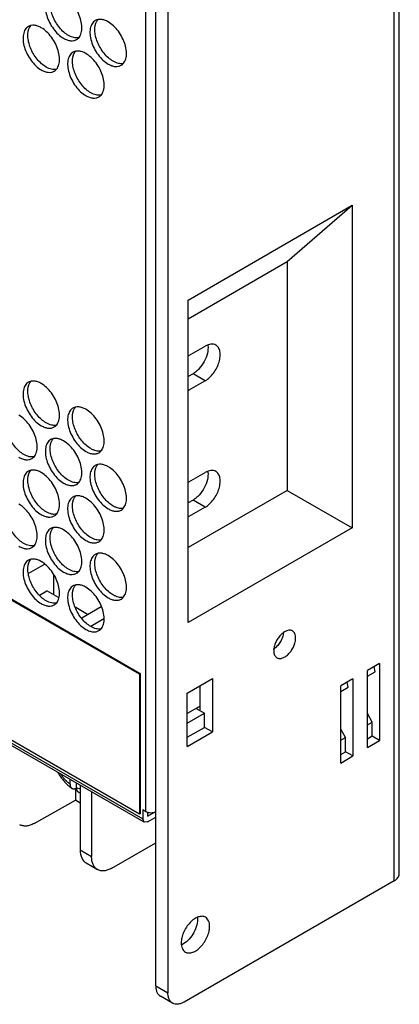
# Model space of a CAD drawing. Header units: millimetres. Extents: x 21 to 110, y 14 to 169.
# Tile 10 of 18: x 77 to 110, y 14 to 100. Entities that reach past the tile are written whole.
import ezdxf

# ---------------------------------------------------------------- set-up
doc = ezdxf.new("R2010")
doc.units = ezdxf.units.MM
doc.header["$LTSCALE"] = 11.875022
doc.layers.get('0').update_dxf_attribs({"linetype": 'CONTINUOUS'})

msp = doc.modelspace()

# ---------------------------------------------------------------- linework, layer by layer
at = {"color": 7}
for p, q in [((109.441, 24.807), (109.441, 128.911)), ((109.881, 25.419), (109.881, 129.523)), ((88.653, 15.662), (88.653, 117.725)), ((89.713, 117.112), (89.713, 15.05)), ((87.804, 30.849), (87.804, 112.907)), ((91.481, 75.449), (105.781, 83.705)), ((100.124, 78.806), (105.781, 83.705)), ((105.781, 83.705), (105.781, 55.579)), ((21.477, 80.818), (87.238, 42.851)), ((21.548, 80.859), (87.309, 42.892)), ((91.481, 73.816), (100.124, 78.806)), ((100.124, 78.806), (100.124, 58.845)), ((91.481, 47.323), (91.481, 75.449)), ((91.552, 70.612), (92.966, 71.429)), ((91.905, 69.02), (91.481, 68.775)), ((92.966, 68.408), (91.905, 69.02)), ((21.406, 68.366), (87.521, 30.196)), ((87.238, 30.604), (21.477, 68.57)), ((92.966, 68.408), (91.552, 67.591)), ((91.481, 67.632), (91.552, 67.591)), ((87.645, 29.921), (26.48, 65.234)), ((91.552, 59.59), (92.966, 60.406)), ((100.124, 58.845), (91.481, 53.855)), ((100.124, 58.845), (105.781, 55.579)), ((91.905, 57.997), (91.481, 57.753)), ((92.966, 57.385), (91.905, 57.997)), ((92.966, 57.385), (91.552, 56.569)), ((91.481, 56.609), (91.552, 56.569)), ((105.781, 55.579), (91.481, 47.323)), ((78.991, 52.419), (77.566, 51.596)), ((79.743, 51.506), (79.743, 49.75)), ((78.54, 49.709), (79.177, 50.077)), ((80.184, 49.496), (79.177, 50.077)), ((82.713, 48.036), (81.689, 48.627)), ((82.214, 47.748), (83.891, 48.716)), ((84.146, 47.639), (82.996, 46.975)), ((108.169, 43.767), (107.108, 43.154)), ((107.108, 36.424), (107.108, 43.154)), ((107.108, 42.647), (107.768, 43.028)), ((107.768, 43.028), (107.679, 43.484)), ((108.169, 43.767), (108.169, 37.037)), ((87.309, 42.892), (87.238, 42.851)), ((87.238, 42.851), (87.238, 30.604)), ((87.309, 42.892), (87.309, 30.645)), ((91.41, 41.178), (93.602, 42.443)), ((93.602, 42.443), (93.602, 37.789)), ((105.835, 42.42), (104.775, 41.807)), ((105.435, 41.681), (105.345, 42.137)), ((105.835, 42.42), (105.835, 35.69)), ((92.542, 39.626), (92.542, 41.831)), ((104.775, 35.077), (104.775, 41.807)), ((104.775, 41.3), (105.435, 41.681)), ((91.41, 36.524), (91.41, 41.178)), ((92.542, 40.034), (91.41, 39.381)), ((92.188, 39.83), (92.916, 39.41)), ((92.259, 39.79), (92.259, 39.871)), ((91.41, 38.541), (92.916, 39.41)), ((92.916, 38.186), (92.916, 39.41)), ((107.53, 38.65), (107.108, 39.381)), ((107.108, 38.407), (107.53, 38.65)), ((107.53, 37.405), (107.53, 38.65)), ((91.41, 37.317), (92.916, 38.186)), ((91.41, 36.524), (93.602, 37.789)), ((93.602, 37.789), (92.916, 38.186)), ((105.197, 37.303), (104.775, 38.034)), ((104.775, 37.059), (105.197, 37.303)), ((105.197, 36.058), (105.197, 37.303)), ((107.53, 37.405), (107.108, 37.162)), ((107.108, 36.424), (108.169, 37.037)), ((108.169, 37.037), (107.53, 37.405)), ((104.775, 35.815), (105.197, 36.058)), ((104.775, 35.077), (105.835, 35.69)), ((105.835, 35.69), (105.197, 36.058)), ((81.192, 33.232), (81.192, 33.647)), ((81.652, 32.862), (81.652, 31.828)), ((81.758, 32.905), (81.758, 33.32)), ((82.076, 33.136), (82.076, 27.501)), ((78.069, 29.814), (81.652, 31.828)), ((82.076, 31.583), (81.652, 31.828)), ((83.066, 32.565), (83.066, 26.929)), ((87.521, 31.012), (87.804, 30.849)), ((87.521, 31.012), (87.521, 30.196)), ((87.309, 30.645), (87.238, 30.604)), ((87.645, 29.921), (87.521, 30.196)), ((87.945, 30.441), (88.653, 30.849)), ((87.945, 30.815), (87.945, 30.441)), ((87.945, 29.951), (88.653, 30.359)), ((87.945, 29.951), (87.645, 29.921)), ((82.076, 27.501), (83.066, 26.929)), ((84.834, 25.909), (88.653, 28.113)), ((82.587, 26.36), (83.584, 25.785)), ((109.441, 24.807), (91.127, 14.233)), ((88.653, 15.662), (89.713, 15.05)), ((90.127, 14.134), (89.067, 14.746))]:
    msp.add_line(p, q, dxfattribs=at)
for centre, radius, start, end in [((91.806, 71.306), 1.407, 6.64534, 8.01863), ((92.452, 69.054), 1.8, 120.02116, 122.70081), ((90.723, 69.025), 1.656, 297.1835, 300.01658), ((91.805, 60.283), 1.407, 6.63791, 8.02522), ((92.452, 58.032), 1.8, 120.02117, 122.70097), ((90.723, 58.002), 1.656, 297.18306, 300.01658), ((98.024, 46.297), 1.588, 307.31727, 308.15172), ((82.994, 34.953), 2.648, 246.87493, 249.66283), ((90.349, 20.497), 1.394, 293.81791, 294.76232)]:
    msp.add_arc(centre, radius, start, end, dxfattribs=at)
msp.add_ellipse((83.821, 28.535), major_axis=(1.225, 2.179), ratio=0.569604, start_param=-3.933482, end_param=-3.148083, dxfattribs=at)
for points, knots in [([(79.502, 102.057), (79.446, 102.025), (79.341, 101.945), (79.215, 101.785), (79.12, 101.589), (79.035, 101.274), (79.025, 100.816), (79.143, 100.233), (79.383, 99.641), (79.723, 99.087), (80.137, 98.616), (80.46, 98.368), (80.627, 98.271)], [0, 0, 0, 0, 0.042858, 0.087486, 0.135318, 0.187282, 0.304543, 0.438211, 0.582553, 0.729712, 0.871311, 1, 1, 1, 1]), ([(81.051, 98.516), (80.907, 98.6), (80.625, 98.809), (80.252, 99.203), (79.93, 99.669), (79.679, 100.178), (79.513, 100.7), (79.427, 101.319), (79.499, 101.789), (79.644, 102.023)], [0, 0, 0, 0, 0.122658, 0.256853, 0.397389, 0.538285, 0.67345, 0.797617, 1, 1, 1, 1]), ([(81.752, 98.16), (81.807, 98.192), (81.912, 98.273), (82.039, 98.433), (82.134, 98.628), (82.219, 98.943), (82.229, 99.402), (82.11, 99.984), (81.871, 100.576), (81.531, 101.13), (81.117, 101.601), (80.793, 101.85), (80.627, 101.946)], [0, 0, 0, 0, 0.042858, 0.087486, 0.135318, 0.187282, 0.304543, 0.438211, 0.582553, 0.729712, 0.871311, 1, 1, 1, 1]), ([(83.391, 99.812), (83.336, 99.78), (83.23, 99.699), (83.104, 99.539), (83.009, 99.344), (82.924, 99.029), (82.914, 98.57), (83.032, 97.988), (83.272, 97.396), (83.612, 96.842), (84.026, 96.371), (84.349, 96.122), (84.516, 96.026)], [0, 0, 0, 0, 0.042858, 0.087486, 0.135318, 0.187282, 0.304543, 0.438211, 0.582553, 0.729712, 0.871311, 1, 1, 1, 1]), ([(84.94, 96.271), (84.796, 96.354), (84.514, 96.564), (84.142, 96.958), (83.819, 97.424), (83.568, 97.933), (83.403, 98.454), (83.316, 99.073), (83.388, 99.544), (83.533, 99.777)], [0, 0, 0, 0, 0.122658, 0.256853, 0.397389, 0.538285, 0.67345, 0.797617, 1, 1, 1, 1]), ([(84.516, 99.7), (84.417, 99.757), (84.221, 99.851), (83.919, 99.924), (83.636, 99.917), (83.465, 99.855), (83.391, 99.812)], [0, 0, 0, 0, 0.28964, 0.549109, 0.782235, 1, 1, 1, 1]), ([(83.533, 99.777), (83.539, 99.787), (83.564, 99.826), (83.592, 99.863), (83.614, 99.889)], [0, 0, 0, 0, 0.254211, 1, 1, 1, 1]), ([(85.641, 95.915), (85.696, 95.947), (85.802, 96.027), (85.928, 96.187), (86.023, 96.383), (86.108, 96.698), (86.118, 97.156), (86, 97.738), (85.76, 98.331), (85.42, 98.885), (85.006, 99.355), (84.683, 99.604), (84.516, 99.7)], [0, 0, 0, 0, 0.042858, 0.087486, 0.135318, 0.187282, 0.304543, 0.438211, 0.582553, 0.729712, 0.871311, 1, 1, 1, 1]), ([(77.557, 99.301), (77.502, 99.269), (77.397, 99.189), (77.27, 99.029), (77.176, 98.833), (77.091, 98.519), (77.08, 98.06), (77.199, 97.478), (77.438, 96.885), (77.779, 96.331), (78.192, 95.861), (78.516, 95.612), (78.682, 95.516)], [0, 0, 0, 0, 0.042858, 0.087486, 0.135318, 0.187282, 0.304543, 0.438211, 0.582553, 0.729712, 0.871311, 1, 1, 1, 1]), ([(79.107, 95.761), (78.962, 95.844), (78.68, 96.054), (78.308, 96.447), (77.986, 96.914), (77.734, 97.422), (77.569, 97.944), (77.482, 98.563), (77.554, 99.033), (77.699, 99.267)], [0, 0, 0, 0, 0.122658, 0.256853, 0.397389, 0.538285, 0.67345, 0.797617, 1, 1, 1, 1]), ([(78.682, 99.19), (78.584, 99.247), (78.387, 99.34), (78.085, 99.413), (77.802, 99.406), (77.632, 99.344), (77.557, 99.301)], [0, 0, 0, 0, 0.28964, 0.549109, 0.782235, 1, 1, 1, 1]), ([(77.699, 99.267), (77.705, 99.277), (77.73, 99.316), (77.758, 99.353), (77.781, 99.379)], [0, 0, 0, 0, 0.254211, 1, 1, 1, 1]), ([(79.807, 95.404), (79.863, 95.436), (79.968, 95.517), (80.094, 95.677), (80.189, 95.873), (80.274, 96.187), (80.285, 96.646), (80.166, 97.228), (79.927, 97.82), (79.586, 98.374), (79.172, 98.845), (78.849, 99.094), (78.682, 99.19)], [0, 0, 0, 0, 0.042858, 0.087486, 0.135318, 0.187282, 0.304543, 0.438211, 0.582553, 0.729712, 0.871311, 1, 1, 1, 1]), ([(80.627, 98.271), (80.726, 98.214), (80.922, 98.121), (81.224, 98.048), (81.507, 98.055), (81.678, 98.117), (81.752, 98.16)], [0, 0, 0, 0, 0.28964, 0.549109, 0.782235, 1, 1, 1, 1]), ([(81.94, 98.317), (81.801, 98.289), (81.571, 98.302), (81.277, 98.398), (81.127, 98.473), (81.051, 98.516)], [0, 0, 0, 0, 0.457695, 0.717967, 1, 1, 1, 1]), ([(81.446, 97.056), (81.391, 97.024), (81.286, 96.944), (81.159, 96.784), (81.065, 96.588), (80.98, 96.273), (80.969, 95.814), (81.088, 95.232), (81.327, 94.64), (81.668, 94.086), (82.082, 93.615), (82.405, 93.367), (82.571, 93.27)], [0, 0, 0, 0, 0.042858, 0.087486, 0.135318, 0.187282, 0.304543, 0.438211, 0.582553, 0.729712, 0.871311, 1, 1, 1, 1]), ([(82.996, 93.515), (82.851, 93.599), (82.569, 93.808), (82.197, 94.202), (81.875, 94.668), (81.623, 95.177), (81.458, 95.699), (81.372, 96.318), (81.443, 96.788), (81.588, 97.022)], [0, 0, 0, 0, 0.122658, 0.256853, 0.397389, 0.538285, 0.67345, 0.797617, 1, 1, 1, 1]), ([(82.571, 96.945), (82.473, 97.002), (82.276, 97.095), (81.974, 97.168), (81.691, 97.161), (81.521, 97.099), (81.446, 97.056)], [0, 0, 0, 0, 0.28964, 0.549109, 0.782235, 1, 1, 1, 1]), ([(81.588, 97.022), (81.594, 97.032), (81.619, 97.07), (81.647, 97.107), (81.67, 97.133)], [0, 0, 0, 0, 0.254211, 1, 1, 1, 1]), ([(83.696, 93.159), (83.752, 93.191), (83.857, 93.272), (83.984, 93.431), (84.078, 93.627), (84.163, 93.942), (84.174, 94.401), (84.055, 94.983), (83.816, 95.575), (83.475, 96.129), (83.061, 96.6), (82.738, 96.849), (82.571, 96.945)], [0, 0, 0, 0, 0.042858, 0.087486, 0.135318, 0.187282, 0.304543, 0.438211, 0.582553, 0.729712, 0.871311, 1, 1, 1, 1]), ([(85.829, 96.071), (85.69, 96.044), (85.46, 96.057), (85.166, 96.153), (85.016, 96.228), (84.94, 96.271)], [0, 0, 0, 0, 0.457695, 0.717967, 1, 1, 1, 1]), ([(78.682, 95.516), (78.781, 95.459), (78.977, 95.365), (79.279, 95.292), (79.563, 95.3), (79.733, 95.362), (79.807, 95.404)], [0, 0, 0, 0, 0.28964, 0.549109, 0.782235, 1, 1, 1, 1]), ([(79.995, 95.561), (79.857, 95.533), (79.627, 95.546), (79.333, 95.642), (79.182, 95.717), (79.107, 95.761)], [0, 0, 0, 0, 0.457695, 0.717967, 1, 1, 1, 1]), ([(84.516, 96.026), (84.615, 95.969), (84.811, 95.876), (85.113, 95.803), (85.396, 95.81), (85.567, 95.872), (85.641, 95.915)], [0, 0, 0, 0, 0.28964, 0.549109, 0.782235, 1, 1, 1, 1]), ([(82.571, 93.27), (82.67, 93.213), (82.867, 93.12), (83.168, 93.047), (83.452, 93.054), (83.622, 93.116), (83.696, 93.159)], [0, 0, 0, 0, 0.28964, 0.549109, 0.782235, 1, 1, 1, 1]), ([(83.884, 93.316), (83.746, 93.288), (83.516, 93.301), (83.222, 93.397), (83.071, 93.472), (82.996, 93.515)], [0, 0, 0, 0, 0.457695, 0.717967, 1, 1, 1, 1]), ([(93.203, 71.469), (93.229, 71.25), (93.179, 70.767), (92.911, 70.081), (92.547, 69.554), (92.193, 69.212), (92.002, 69.076), (91.905, 69.02)], [0, 0, 0, 0, 0.228879, 0.49115, 0.7581, 0.883973, 1, 1, 1, 1]), ([(93.891, 71.521), (93.83, 71.556), (93.69, 71.607), (93.457, 71.613), (93.209, 71.553), (93.047, 71.476), (92.966, 71.429)], [0, 0, 0, 0, 0.217725, 0.450877, 0.710476, 1, 1, 1, 1]), ([(92.966, 68.408), (93.103, 68.487), (93.369, 68.692), (93.709, 69.079), (93.989, 69.534), (94.186, 70.021), (94.283, 70.5), (94.274, 70.935), (94.167, 71.246), (94.023, 71.428), (93.936, 71.494), (93.891, 71.521)], [0, 0, 0, 0, 0.128741, 0.270423, 0.417641, 0.562042, 0.695755, 0.813063, 0.912467, 0.957119, 1, 1, 1, 1]), ([(77.557, 68.274), (77.502, 68.242), (77.397, 68.162), (77.27, 68.002), (77.176, 67.806), (77.091, 67.491), (77.08, 67.033), (77.199, 66.451), (77.438, 65.858), (77.779, 65.304), (78.192, 64.834), (78.516, 64.585), (78.682, 64.489)], [0, 0, 0, 0, 0.042858, 0.087486, 0.135318, 0.187282, 0.304543, 0.438211, 0.582553, 0.729712, 0.871311, 1, 1, 1, 1]), ([(79.107, 64.734), (78.962, 64.817), (78.68, 65.027), (78.308, 65.42), (77.986, 65.887), (77.734, 66.395), (77.569, 66.917), (77.482, 67.536), (77.554, 68.006), (77.699, 68.24)], [0, 0, 0, 0, 0.122658, 0.256853, 0.397389, 0.538285, 0.67345, 0.797617, 1, 1, 1, 1]), ([(78.682, 68.163), (78.584, 68.22), (78.387, 68.313), (78.085, 68.386), (77.802, 68.379), (77.632, 68.317), (77.557, 68.274)], [0, 0, 0, 0, 0.28964, 0.549109, 0.782235, 1, 1, 1, 1]), ([(77.699, 68.24), (77.705, 68.25), (77.73, 68.289), (77.758, 68.325), (77.781, 68.352)], [0, 0, 0, 0, 0.254211, 1, 1, 1, 1]), ([(79.807, 64.377), (79.863, 64.409), (79.968, 64.49), (80.094, 64.65), (80.189, 64.845), (80.274, 65.16), (80.285, 65.619), (80.166, 66.201), (79.927, 66.793), (79.586, 67.347), (79.172, 67.818), (78.849, 68.067), (78.682, 68.163)], [0, 0, 0, 0, 0.042858, 0.087486, 0.135318, 0.187282, 0.304543, 0.438211, 0.582553, 0.729712, 0.871311, 1, 1, 1, 1]), ([(82.571, 65.918), (82.473, 65.975), (82.276, 66.068), (81.974, 66.141), (81.691, 66.134), (81.521, 66.072), (81.446, 66.029)], [0, 0, 0, 0, 0.28964, 0.549109, 0.782235, 1, 1, 1, 1]), ([(77.162, 61.978), (77.018, 62.061), (76.736, 62.271), (76.363, 62.665), (76.041, 63.131), (75.79, 63.639), (75.624, 64.161), (75.538, 64.78), (75.61, 65.25), (75.755, 65.484)], [0, 0, 0, 0, 0.122658, 0.256853, 0.397389, 0.538285, 0.67345, 0.797617, 1, 1, 1, 1]), ([(77.863, 61.622), (77.918, 61.654), (78.023, 61.734), (78.15, 61.894), (78.244, 62.09), (78.329, 62.404), (78.34, 62.863), (78.221, 63.445), (77.982, 64.037), (77.641, 64.591), (77.228, 65.062), (76.904, 65.311), (76.738, 65.407)], [0, 0, 0, 0, 0.042858, 0.087486, 0.135318, 0.187282, 0.304543, 0.438211, 0.582553, 0.729712, 0.871311, 1, 1, 1, 1]), ([(81.446, 66.029), (81.391, 65.997), (81.286, 65.916), (81.159, 65.756), (81.065, 65.561), (80.98, 65.246), (80.969, 64.787), (81.088, 64.205), (81.327, 63.613), (81.668, 63.059), (82.082, 62.588), (82.405, 62.339), (82.571, 62.243)], [0, 0, 0, 0, 0.042858, 0.087486, 0.135318, 0.187282, 0.304543, 0.438211, 0.582553, 0.729712, 0.871311, 1, 1, 1, 1]), ([(82.996, 62.488), (82.851, 62.572), (82.569, 62.781), (82.197, 63.175), (81.875, 63.641), (81.623, 64.15), (81.458, 64.672), (81.372, 65.291), (81.443, 65.761), (81.588, 65.994)], [0, 0, 0, 0, 0.122658, 0.256853, 0.397389, 0.538285, 0.67345, 0.797617, 1, 1, 1, 1]), ([(81.588, 65.994), (81.594, 66.004), (81.619, 66.043), (81.647, 66.08), (81.67, 66.106)], [0, 0, 0, 0, 0.254211, 1, 1, 1, 1]), ([(83.696, 62.132), (83.752, 62.164), (83.857, 62.244), (83.984, 62.404), (84.078, 62.6), (84.163, 62.915), (84.174, 63.373), (84.055, 63.956), (83.816, 64.548), (83.475, 65.102), (83.061, 65.573), (82.738, 65.821), (82.571, 65.918)], [0, 0, 0, 0, 0.042858, 0.087486, 0.135318, 0.187282, 0.304543, 0.438211, 0.582553, 0.729712, 0.871311, 1, 1, 1, 1]), ([(78.682, 64.489), (78.781, 64.432), (78.977, 64.338), (79.279, 64.265), (79.563, 64.272), (79.733, 64.334), (79.807, 64.377)], [0, 0, 0, 0, 0.28964, 0.549109, 0.782235, 1, 1, 1, 1]), ([(79.995, 64.534), (79.857, 64.506), (79.627, 64.519), (79.333, 64.615), (79.182, 64.69), (79.107, 64.734)], [0, 0, 0, 0, 0.457695, 0.717967, 1, 1, 1, 1]), ([(79.502, 63.273), (79.446, 63.241), (79.341, 63.161), (79.215, 63.001), (79.12, 62.805), (79.035, 62.49), (79.025, 62.032), (79.143, 61.449), (79.383, 60.857), (79.723, 60.303), (80.137, 59.833), (80.46, 59.584), (80.627, 59.488)], [0, 0, 0, 0, 0.042858, 0.087486, 0.135318, 0.187282, 0.304543, 0.438211, 0.582553, 0.729712, 0.871311, 1, 1, 1, 1]), ([(81.051, 59.733), (80.907, 59.816), (80.625, 60.026), (80.252, 60.419), (79.93, 60.885), (79.679, 61.394), (79.513, 61.916), (79.427, 62.535), (79.499, 63.005), (79.644, 63.239)], [0, 0, 0, 0, 0.122658, 0.256853, 0.397389, 0.538285, 0.67345, 0.797617, 1, 1, 1, 1]), ([(80.627, 63.162), (80.528, 63.219), (80.332, 63.312), (80.03, 63.385), (79.747, 63.378), (79.576, 63.316), (79.502, 63.273)], [0, 0, 0, 0, 0.28964, 0.549109, 0.782235, 1, 1, 1, 1]), ([(79.644, 63.239), (79.65, 63.249), (79.675, 63.288), (79.703, 63.324), (79.725, 63.351)], [0, 0, 0, 0, 0.254211, 1, 1, 1, 1]), ([(81.752, 59.376), (81.807, 59.408), (81.912, 59.489), (82.039, 59.649), (82.134, 59.844), (82.219, 60.159), (82.229, 60.618), (82.11, 61.2), (81.871, 61.792), (81.531, 62.346), (81.117, 62.817), (80.793, 63.066), (80.627, 63.162)], [0, 0, 0, 0, 0.042858, 0.087486, 0.135318, 0.187282, 0.304543, 0.438211, 0.582553, 0.729712, 0.871311, 1, 1, 1, 1]), ([(78.051, 61.778), (77.912, 61.75), (77.682, 61.763), (77.388, 61.859), (77.238, 61.934), (77.162, 61.978)], [0, 0, 0, 0, 0.457695, 0.717967, 1, 1, 1, 1]), ([(82.571, 62.243), (82.67, 62.186), (82.867, 62.093), (83.168, 62.02), (83.452, 62.027), (83.622, 62.089), (83.696, 62.132)], [0, 0, 0, 0, 0.28964, 0.549109, 0.782235, 1, 1, 1, 1]), ([(83.884, 62.288), (83.746, 62.261), (83.516, 62.274), (83.222, 62.37), (83.071, 62.445), (82.996, 62.488)], [0, 0, 0, 0, 0.457695, 0.717967, 1, 1, 1, 1]), ([(76.738, 61.733), (76.837, 61.676), (77.033, 61.583), (77.335, 61.51), (77.618, 61.517), (77.789, 61.579), (77.863, 61.622)], [0, 0, 0, 0, 0.28964, 0.549109, 0.782235, 1, 1, 1, 1]), ([(83.391, 61.028), (83.336, 60.996), (83.23, 60.915), (83.104, 60.755), (83.009, 60.56), (82.924, 60.245), (82.914, 59.786), (83.032, 59.204), (83.272, 58.612), (83.612, 58.058), (84.026, 57.587), (84.349, 57.338), (84.516, 57.242)], [0, 0, 0, 0, 0.042858, 0.087486, 0.135318, 0.187282, 0.304543, 0.438211, 0.582553, 0.729712, 0.871311, 1, 1, 1, 1]), ([(84.94, 57.487), (84.796, 57.571), (84.514, 57.78), (84.142, 58.174), (83.819, 58.64), (83.568, 59.149), (83.403, 59.67), (83.316, 60.289), (83.388, 60.76), (83.533, 60.993)], [0, 0, 0, 0, 0.122658, 0.256853, 0.397389, 0.538285, 0.67345, 0.797617, 1, 1, 1, 1]), ([(84.516, 60.917), (84.417, 60.974), (84.221, 61.067), (83.919, 61.14), (83.636, 61.133), (83.465, 61.071), (83.391, 61.028)], [0, 0, 0, 0, 0.28964, 0.549109, 0.782235, 1, 1, 1, 1]), ([(83.533, 60.993), (83.539, 61.003), (83.564, 61.042), (83.592, 61.079), (83.614, 61.105)], [0, 0, 0, 0, 0.254211, 1, 1, 1, 1]), ([(77.557, 60.518), (77.502, 60.486), (77.397, 60.405), (77.27, 60.245), (77.176, 60.049), (77.091, 59.735), (77.08, 59.276), (77.199, 58.694), (77.438, 58.102), (77.779, 57.548), (78.192, 57.077), (78.516, 56.828), (78.682, 56.732)], [0, 0, 0, 0, 0.042858, 0.087486, 0.135318, 0.187282, 0.304543, 0.438211, 0.582553, 0.729712, 0.871311, 1, 1, 1, 1]), ([(79.107, 56.977), (78.962, 57.06), (78.68, 57.27), (78.308, 57.663), (77.986, 58.13), (77.734, 58.638), (77.569, 59.16), (77.482, 59.779), (77.554, 60.249), (77.699, 60.483)], [0, 0, 0, 0, 0.122658, 0.256853, 0.397389, 0.538285, 0.67345, 0.797617, 1, 1, 1, 1]), ([(78.682, 60.406), (78.584, 60.463), (78.387, 60.557), (78.085, 60.629), (77.802, 60.622), (77.632, 60.56), (77.557, 60.518)], [0, 0, 0, 0, 0.28964, 0.549109, 0.782235, 1, 1, 1, 1]), ([(77.699, 60.483), (77.705, 60.493), (77.73, 60.532), (77.758, 60.569), (77.781, 60.595)], [0, 0, 0, 0, 0.254211, 1, 1, 1, 1]), ([(79.807, 56.62), (79.863, 56.652), (79.968, 56.733), (80.094, 56.893), (80.189, 57.089), (80.274, 57.403), (80.285, 57.862), (80.166, 58.444), (79.927, 59.036), (79.586, 59.59), (79.172, 60.061), (78.849, 60.31), (78.682, 60.406)], [0, 0, 0, 0, 0.042858, 0.087486, 0.135318, 0.187282, 0.304543, 0.438211, 0.582553, 0.729712, 0.871311, 1, 1, 1, 1]), ([(85.641, 57.131), (85.696, 57.163), (85.802, 57.243), (85.928, 57.403), (86.023, 57.599), (86.108, 57.914), (86.118, 58.372), (86, 58.955), (85.76, 59.547), (85.42, 60.101), (85.006, 60.572), (84.683, 60.82), (84.516, 60.917)], [0, 0, 0, 0, 0.042858, 0.087486, 0.135318, 0.187282, 0.304543, 0.438211, 0.582553, 0.729712, 0.871311, 1, 1, 1, 1]), ([(93.203, 60.446), (93.229, 60.227), (93.179, 59.744), (92.911, 59.058), (92.547, 58.532), (92.193, 58.19), (92.002, 58.053), (91.905, 57.997)], [0, 0, 0, 0, 0.228883, 0.491157, 0.758101, 0.883973, 1, 1, 1, 1]), ([(93.891, 60.498), (93.83, 60.533), (93.69, 60.584), (93.457, 60.59), (93.209, 60.53), (93.047, 60.453), (92.966, 60.406)], [0, 0, 0, 0, 0.217725, 0.450874, 0.710469, 1, 1, 1, 1]), ([(92.966, 57.385), (93.103, 57.464), (93.369, 57.669), (93.709, 58.056), (93.989, 58.511), (94.186, 58.998), (94.283, 59.477), (94.274, 59.912), (94.167, 60.224), (94.023, 60.405), (93.936, 60.471), (93.891, 60.498)], [0, 0, 0, 0, 0.12874, 0.27042, 0.417624, 0.562026, 0.695752, 0.813067, 0.912471, 0.957121, 1, 1, 1, 1]), ([(80.627, 59.488), (80.726, 59.431), (80.922, 59.337), (81.224, 59.264), (81.507, 59.271), (81.678, 59.333), (81.752, 59.376)], [0, 0, 0, 0, 0.28964, 0.549109, 0.782235, 1, 1, 1, 1]), ([(81.94, 59.533), (81.801, 59.505), (81.571, 59.518), (81.277, 59.614), (81.127, 59.689), (81.051, 59.733)], [0, 0, 0, 0, 0.457695, 0.717967, 1, 1, 1, 1]), ([(77.162, 54.221), (77.018, 54.304), (76.736, 54.514), (76.363, 54.908), (76.041, 55.374), (75.79, 55.883), (75.624, 56.404), (75.538, 57.023), (75.61, 57.494), (75.755, 57.727)], [0, 0, 0, 0, 0.122658, 0.256853, 0.397389, 0.538285, 0.67345, 0.797617, 1, 1, 1, 1]), ([(77.863, 53.865), (77.918, 53.897), (78.023, 53.977), (78.15, 54.137), (78.244, 54.333), (78.329, 54.648), (78.34, 55.106), (78.221, 55.688), (77.982, 56.281), (77.641, 56.835), (77.228, 57.305), (76.904, 57.554), (76.738, 57.65)], [0, 0, 0, 0, 0.042858, 0.087486, 0.135318, 0.187282, 0.304543, 0.438211, 0.582553, 0.729712, 0.871311, 1, 1, 1, 1]), ([(81.446, 58.272), (81.391, 58.24), (81.286, 58.16), (81.159, 58), (81.065, 57.804), (80.98, 57.489), (80.969, 57.031), (81.088, 56.448), (81.327, 55.856), (81.668, 55.302), (82.082, 54.831), (82.405, 54.583), (82.571, 54.487)], [0, 0, 0, 0, 0.042858, 0.087486, 0.135318, 0.187282, 0.304543, 0.438211, 0.582553, 0.729712, 0.871311, 1, 1, 1, 1]), ([(82.996, 54.731), (82.851, 54.815), (82.569, 55.024), (82.197, 55.418), (81.875, 55.884), (81.623, 56.393), (81.458, 56.915), (81.372, 57.534), (81.443, 58.004), (81.588, 58.238)], [0, 0, 0, 0, 0.122658, 0.256853, 0.397389, 0.538285, 0.67345, 0.797617, 1, 1, 1, 1]), ([(82.571, 58.161), (82.473, 58.218), (82.276, 58.311), (81.974, 58.384), (81.691, 58.377), (81.521, 58.315), (81.446, 58.272)], [0, 0, 0, 0, 0.28964, 0.549109, 0.782235, 1, 1, 1, 1]), ([(81.588, 58.238), (81.594, 58.248), (81.619, 58.286), (81.647, 58.323), (81.67, 58.349)], [0, 0, 0, 0, 0.254211, 1, 1, 1, 1]), ([(83.696, 54.375), (83.752, 54.407), (83.857, 54.488), (83.984, 54.648), (84.078, 54.843), (84.163, 55.158), (84.174, 55.617), (84.055, 56.199), (83.816, 56.791), (83.475, 57.345), (83.061, 57.816), (82.738, 58.065), (82.571, 58.161)], [0, 0, 0, 0, 0.042858, 0.087486, 0.135318, 0.187282, 0.304543, 0.438211, 0.582553, 0.729712, 0.871311, 1, 1, 1, 1]), ([(78.682, 56.732), (78.781, 56.675), (78.977, 56.581), (79.279, 56.509), (79.563, 56.516), (79.733, 56.578), (79.807, 56.62)], [0, 0, 0, 0, 0.28964, 0.549109, 0.782235, 1, 1, 1, 1]), ([(79.995, 56.777), (79.857, 56.749), (79.627, 56.762), (79.333, 56.858), (79.182, 56.933), (79.107, 56.977)], [0, 0, 0, 0, 0.457695, 0.717967, 1, 1, 1, 1]), ([(84.516, 57.242), (84.615, 57.185), (84.811, 57.092), (85.113, 57.019), (85.396, 57.026), (85.567, 57.088), (85.641, 57.131)], [0, 0, 0, 0, 0.28964, 0.549109, 0.782235, 1, 1, 1, 1]), ([(85.829, 57.287), (85.69, 57.26), (85.46, 57.273), (85.166, 57.369), (85.016, 57.444), (84.94, 57.487)], [0, 0, 0, 0, 0.457695, 0.717967, 1, 1, 1, 1]), ([(79.502, 55.516), (79.446, 55.484), (79.341, 55.404), (79.215, 55.244), (79.12, 55.048), (79.035, 54.734), (79.025, 54.275), (79.143, 53.693), (79.383, 53.101), (79.723, 52.547), (80.137, 52.076), (80.46, 51.827), (80.627, 51.731)], [0, 0, 0, 0, 0.042858, 0.087486, 0.135318, 0.187282, 0.304543, 0.438211, 0.582553, 0.729712, 0.871311, 1, 1, 1, 1]), ([(81.051, 51.976), (80.907, 52.059), (80.625, 52.269), (80.252, 52.662), (79.93, 53.129), (79.679, 53.637), (79.513, 54.159), (79.427, 54.778), (79.499, 55.248), (79.644, 55.482)], [0, 0, 0, 0, 0.122658, 0.256853, 0.397389, 0.538285, 0.67345, 0.797617, 1, 1, 1, 1]), ([(80.627, 55.405), (80.528, 55.462), (80.332, 55.555), (80.03, 55.628), (79.747, 55.621), (79.576, 55.559), (79.502, 55.516)], [0, 0, 0, 0, 0.28964, 0.549109, 0.782235, 1, 1, 1, 1]), ([(79.644, 55.482), (79.65, 55.492), (79.675, 55.531), (79.703, 55.568), (79.725, 55.594)], [0, 0, 0, 0, 0.254211, 1, 1, 1, 1]), ([(81.752, 51.619), (81.807, 51.651), (81.912, 51.732), (82.039, 51.892), (82.134, 52.088), (82.219, 52.402), (82.229, 52.861), (82.11, 53.443), (81.871, 54.035), (81.531, 54.589), (81.117, 55.06), (80.793, 55.309), (80.627, 55.405)], [0, 0, 0, 0, 0.042858, 0.087486, 0.135318, 0.187282, 0.304543, 0.438211, 0.582553, 0.729712, 0.871311, 1, 1, 1, 1]), ([(78.051, 54.021), (77.912, 53.994), (77.682, 54.007), (77.388, 54.103), (77.238, 54.178), (77.162, 54.221)], [0, 0, 0, 0, 0.457695, 0.717967, 1, 1, 1, 1]), ([(82.571, 54.487), (82.67, 54.43), (82.867, 54.336), (83.168, 54.263), (83.452, 54.27), (83.622, 54.332), (83.696, 54.375)], [0, 0, 0, 0, 0.28964, 0.549109, 0.782235, 1, 1, 1, 1]), ([(83.884, 54.532), (83.746, 54.504), (83.516, 54.517), (83.222, 54.613), (83.071, 54.688), (82.996, 54.731)], [0, 0, 0, 0, 0.457695, 0.717967, 1, 1, 1, 1]), ([(76.738, 53.976), (76.837, 53.919), (77.033, 53.826), (77.335, 53.753), (77.618, 53.76), (77.789, 53.822), (77.863, 53.865)], [0, 0, 0, 0, 0.28964, 0.549109, 0.782235, 1, 1, 1, 1]), ([(83.391, 53.271), (83.336, 53.239), (83.23, 53.159), (83.104, 52.999), (83.009, 52.803), (82.924, 52.488), (82.914, 52.03), (83.032, 51.447), (83.272, 50.855), (83.612, 50.301), (84.026, 49.83), (84.349, 49.582), (84.516, 49.485)], [0, 0, 0, 0, 0.042858, 0.087486, 0.135318, 0.187282, 0.304543, 0.438211, 0.582553, 0.729712, 0.871311, 1, 1, 1, 1]), ([(84.94, 49.73), (84.796, 49.814), (84.514, 50.023), (84.142, 50.417), (83.819, 50.883), (83.568, 51.392), (83.403, 51.914), (83.316, 52.533), (83.388, 53.003), (83.533, 53.237)], [0, 0, 0, 0, 0.122658, 0.256853, 0.397389, 0.538285, 0.67345, 0.797617, 1, 1, 1, 1]), ([(84.516, 53.16), (84.417, 53.217), (84.221, 53.31), (83.919, 53.383), (83.636, 53.376), (83.465, 53.314), (83.391, 53.271)], [0, 0, 0, 0, 0.28964, 0.549109, 0.782235, 1, 1, 1, 1]), ([(83.533, 53.237), (83.539, 53.247), (83.564, 53.285), (83.592, 53.322), (83.614, 53.348)], [0, 0, 0, 0, 0.254211, 1, 1, 1, 1]), ([(77.557, 52.761), (77.502, 52.729), (77.397, 52.648), (77.27, 52.488), (77.176, 52.293), (77.091, 51.978), (77.08, 51.519), (77.199, 50.937), (77.438, 50.345), (77.779, 49.791), (78.192, 49.32), (78.516, 49.071), (78.682, 48.975)], [0, 0, 0, 0, 0.042858, 0.087486, 0.135318, 0.187282, 0.304543, 0.438211, 0.582553, 0.729712, 0.871311, 1, 1, 1, 1]), ([(79.107, 49.22), (78.962, 49.303), (78.68, 49.513), (78.308, 49.907), (77.986, 50.373), (77.734, 50.882), (77.569, 51.403), (77.482, 52.022), (77.554, 52.493), (77.699, 52.726)], [0, 0, 0, 0, 0.122658, 0.256853, 0.397389, 0.538285, 0.67345, 0.797617, 1, 1, 1, 1]), ([(78.682, 52.649), (78.584, 52.706), (78.387, 52.8), (78.085, 52.873), (77.802, 52.866), (77.632, 52.804), (77.557, 52.761)], [0, 0, 0, 0, 0.28964, 0.549109, 0.782235, 1, 1, 1, 1]), ([(77.699, 52.726), (77.705, 52.736), (77.73, 52.775), (77.758, 52.812), (77.781, 52.838)], [0, 0, 0, 0, 0.254211, 1, 1, 1, 1]), ([(79.807, 48.864), (79.863, 48.896), (79.968, 48.976), (80.094, 49.136), (80.189, 49.332), (80.274, 49.647), (80.285, 50.105), (80.166, 50.687), (79.927, 51.28), (79.586, 51.834), (79.172, 52.304), (78.849, 52.553), (78.682, 52.649)], [0, 0, 0, 0, 0.042858, 0.087486, 0.135318, 0.187282, 0.304543, 0.438211, 0.582553, 0.729712, 0.871311, 1, 1, 1, 1]), ([(85.641, 49.374), (85.696, 49.406), (85.802, 49.487), (85.928, 49.647), (86.023, 49.842), (86.108, 50.157), (86.118, 50.616), (86, 51.198), (85.76, 51.79), (85.42, 52.344), (85.006, 52.815), (84.683, 53.064), (84.516, 53.16)], [0, 0, 0, 0, 0.042858, 0.087486, 0.135318, 0.187282, 0.304543, 0.438211, 0.582553, 0.729712, 0.871311, 1, 1, 1, 1]), ([(80.627, 51.731), (80.726, 51.674), (80.922, 51.58), (81.224, 51.507), (81.507, 51.515), (81.678, 51.577), (81.752, 51.619)], [0, 0, 0, 0, 0.28964, 0.549109, 0.782235, 1, 1, 1, 1]), ([(81.94, 51.776), (81.801, 51.748), (81.571, 51.761), (81.277, 51.857), (81.127, 51.932), (81.051, 51.976)], [0, 0, 0, 0, 0.457695, 0.717967, 1, 1, 1, 1]), ([(81.446, 50.515), (81.391, 50.483), (81.286, 50.403), (81.159, 50.243), (81.065, 50.047), (80.98, 49.733), (80.969, 49.274), (81.088, 48.692), (81.327, 48.1), (81.668, 47.546), (82.082, 47.075), (82.405, 46.826), (82.571, 46.73)], [0, 0, 0, 0, 0.042858, 0.087486, 0.135318, 0.187282, 0.304543, 0.438211, 0.582553, 0.729712, 0.871311, 1, 1, 1, 1]), ([(82.996, 46.975), (82.851, 47.058), (82.569, 47.268), (82.197, 47.661), (81.875, 48.128), (81.623, 48.636), (81.458, 49.158), (81.372, 49.777), (81.443, 50.247), (81.588, 50.481)], [0, 0, 0, 0, 0.122658, 0.256853, 0.397389, 0.538285, 0.67345, 0.797617, 1, 1, 1, 1]), ([(82.571, 50.404), (82.473, 50.461), (82.276, 50.554), (81.974, 50.627), (81.691, 50.62), (81.521, 50.558), (81.446, 50.515)], [0, 0, 0, 0, 0.28964, 0.549109, 0.782235, 1, 1, 1, 1]), ([(81.588, 50.481), (81.594, 50.491), (81.619, 50.53), (81.647, 50.567), (81.67, 50.593)], [0, 0, 0, 0, 0.254211, 1, 1, 1, 1]), ([(83.696, 46.618), (83.752, 46.65), (83.857, 46.731), (83.984, 46.891), (84.078, 47.087), (84.163, 47.401), (84.174, 47.86), (84.055, 48.442), (83.816, 49.034), (83.475, 49.588), (83.061, 50.059), (82.738, 50.308), (82.571, 50.404)], [0, 0, 0, 0, 0.042858, 0.087486, 0.135318, 0.187282, 0.304543, 0.438211, 0.582553, 0.729712, 0.871311, 1, 1, 1, 1]), ([(78.682, 48.975), (78.781, 48.918), (78.977, 48.825), (79.279, 48.752), (79.563, 48.759), (79.733, 48.821), (79.807, 48.864)], [0, 0, 0, 0, 0.28964, 0.549109, 0.782235, 1, 1, 1, 1]), ([(79.995, 49.02), (79.857, 48.992), (79.627, 49.006), (79.333, 49.102), (79.182, 49.176), (79.107, 49.22)], [0, 0, 0, 0, 0.457695, 0.717967, 1, 1, 1, 1]), ([(84.516, 49.485), (84.615, 49.428), (84.811, 49.335), (85.113, 49.262), (85.396, 49.269), (85.567, 49.331), (85.641, 49.374)], [0, 0, 0, 0, 0.28964, 0.549109, 0.782235, 1, 1, 1, 1]), ([(85.829, 49.531), (85.69, 49.503), (85.46, 49.516), (85.166, 49.612), (85.016, 49.687), (84.94, 49.73)], [0, 0, 0, 0, 0.457695, 0.717967, 1, 1, 1, 1]), ([(82.571, 46.73), (82.67, 46.673), (82.867, 46.579), (83.168, 46.506), (83.452, 46.514), (83.622, 46.576), (83.696, 46.618)], [0, 0, 0, 0, 0.28964, 0.549109, 0.782235, 1, 1, 1, 1]), ([(83.884, 46.775), (83.746, 46.747), (83.516, 46.76), (83.222, 46.856), (83.071, 46.931), (82.996, 46.975)], [0, 0, 0, 0, 0.457695, 0.717967, 1, 1, 1, 1]), ([(100.571, 46.592), (100.537, 46.612), (100.464, 46.642), (100.297, 46.667), (100.061, 46.621), (99.783, 46.468), (99.515, 46.232), (99.28, 45.93), (99.094, 45.587), (98.973, 45.23), (98.941, 44.988), (98.941, 44.872)], [0, 0, 0, 0, 0.042876, 0.087516, 0.186922, 0.304239, 0.437963, 0.582366, 0.729555, 0.871285, 1, 1, 1, 1]), ([(99.781, 46.438), (99.767, 46.309), (99.705, 46.043), (99.536, 45.667), (99.303, 45.325), (99.108, 45.13), (99.004, 45.049)], [0, 0, 0, 0, 0.240161, 0.497673, 0.756515, 1, 1, 1, 1]), ([(100.85, 45.974), (100.85, 46.043), (100.84, 46.173), (100.787, 46.352), (100.698, 46.497), (100.615, 46.567), (100.571, 46.592)], [0, 0, 0, 0, 0.289398, 0.549129, 0.782315, 1, 1, 1, 1]), ([(99.221, 44.254), (99.254, 44.235), (99.327, 44.205), (99.494, 44.18), (99.73, 44.226), (100.009, 44.379), (100.276, 44.615), (100.512, 44.917), (100.697, 45.26), (100.818, 45.616), (100.85, 45.859), (100.85, 45.974)], [0, 0, 0, 0, 0.042876, 0.087516, 0.186922, 0.304239, 0.437963, 0.582366, 0.729555, 0.871285, 1, 1, 1, 1]), ([(98.986, 45.035), (98.977, 45.028), (98.943, 45.002), (98.908, 44.978), (98.881, 44.961)], [0, 0, 0, 0, 0.254595, 1, 1, 1, 1]), ([(98.941, 44.872), (98.941, 44.804), (98.951, 44.674), (99.004, 44.495), (99.093, 44.35), (99.176, 44.28), (99.221, 44.254)], [0, 0, 0, 0, 0.289398, 0.549129, 0.782315, 1, 1, 1, 1]), ([(80.12, 34.254), (80.2, 34.117), (80.373, 33.852), (80.664, 33.485), (80.984, 33.155), (81.216, 32.963), (81.335, 32.875)], [0, 0, 0, 0, 0.257493, 0.511668, 0.759797, 1, 1, 1, 1]), ([(81.192, 33.232), (81.118, 33.288), (80.972, 33.412), (80.765, 33.619), (80.57, 33.848), (80.45, 34.013), (80.392, 34.098)], [0, 0, 0, 0, 0.237225, 0.484509, 0.739581, 1, 1, 1, 1]), ([(81.192, 33.232), (81.192, 33.194), (81.198, 33.121), (81.224, 33.02), (81.263, 32.948), (81.302, 32.903), (81.324, 32.884), (81.335, 32.875)], [0, 0, 0, 0, 0.287272, 0.546849, 0.781609, 0.892235, 1, 1, 1, 1]), ([(81.335, 32.875), (81.349, 32.866), (81.377, 32.849), (81.423, 32.831), (81.474, 32.822), (81.527, 32.821), (81.583, 32.828), (81.663, 32.85), (81.72, 32.877), (81.758, 32.898)], [0, 0, 0, 0, 0.108957, 0.218892, 0.33211, 0.450598, 0.575874, 0.708994, 1, 1, 1, 1]), ([(81.954, 32.518), (81.939, 32.525), (81.909, 32.541), (81.87, 32.573), (81.836, 32.613), (81.807, 32.66), (81.785, 32.714), (81.764, 32.795), (81.758, 32.86), (81.758, 32.905)], [0, 0, 0, 0, 0.108954, 0.218807, 0.331953, 0.450422, 0.575732, 0.708917, 1, 1, 1, 1]), ([(82.08, 32.816), (82.053, 32.821), (81.944, 32.841), (81.837, 32.874), (81.758, 32.905)], [0, 0, 0, 0, 0.240103, 1, 1, 1, 1]), ([(87.804, 30.849), (87.864, 30.814), (88.004, 30.763), (88.228, 30.739), (88.452, 30.763), (88.592, 30.814), (88.653, 30.849)], [0, 0, 0, 0, 0.237244, 0.500001, 0.762757, 1, 1, 1, 1]), ([(78.07, 29.814), (77.958, 29.752), (77.737, 29.649), (77.397, 29.571), (77.078, 29.582), (76.886, 29.652), (76.803, 29.7)], [0, 0, 0, 0, 0.288803, 0.547987, 0.781636, 1, 1, 1, 1]), ([(83.584, 25.785), (83.543, 25.809), (83.464, 25.864), (83.323, 26.003), (83.183, 26.231), (83.086, 26.562), (83.066, 26.803), (83.066, 26.929)], [0, 0, 0, 0, 0.108161, 0.218367, 0.451345, 0.710443, 1, 1, 1, 1]), ([(84.834, 25.909), (84.724, 25.845), (84.506, 25.742), (84.171, 25.661), (83.903, 25.668), (83.712, 25.721), (83.625, 25.761), (83.584, 25.785)], [0, 0, 0, 0, 0.289556, 0.548653, 0.781632, 0.891839, 1, 1, 1, 1]), ([(109.441, 24.807), (109.507, 24.845), (109.627, 24.927), (109.769, 25.077), (109.86, 25.243), (109.881, 25.362), (109.881, 25.419)], [0, 0, 0, 0, 0.289542, 0.549119, 0.782256, 1, 1, 1, 1]), ([(92.992, 21.627), (92.949, 21.652), (92.854, 21.692), (92.637, 21.724), (92.331, 21.664), (91.971, 21.466), (91.624, 21.16), (91.319, 20.768), (91.078, 20.323), (90.922, 19.862), (90.88, 19.547), (90.88, 19.397)], [0, 0, 0, 0, 0.042875, 0.087523, 0.186923, 0.304233, 0.437953, 0.582355, 0.729566, 0.871258, 1, 1, 1, 1]), ([(92.288, 21.573), (92.289, 21.562), (92.293, 21.517), (92.294, 21.472), (92.294, 21.439)], [0, 0, 0, 0, 0.2456, 1, 1, 1, 1]), ([(93.355, 20.826), (93.355, 20.915), (93.341, 21.084), (93.273, 21.315), (93.158, 21.503), (93.05, 21.594), (92.992, 21.627)], [0, 0, 0, 0, 0.289546, 0.549138, 0.782278, 1, 1, 1, 1]), ([(92.294, 21.439), (92.294, 21.222), (92.208, 20.765), (91.912, 20.132), (91.486, 19.59), (91.122, 19.318), (90.933, 19.231)], [0, 0, 0, 0, 0.24049, 0.506708, 0.769266, 1, 1, 1, 1]), ([(91.242, 18.596), (91.286, 18.571), (91.381, 18.532), (91.597, 18.5), (91.903, 18.56), (92.264, 18.758), (92.61, 19.064), (92.916, 19.455), (93.157, 19.9), (93.313, 20.362), (93.355, 20.677), (93.355, 20.826)], [0, 0, 0, 0, 0.042875, 0.087523, 0.186923, 0.304233, 0.437953, 0.582355, 0.729566, 0.871258, 1, 1, 1, 1]), ([(90.88, 19.397), (90.88, 19.309), (90.894, 19.14), (90.962, 18.908), (91.077, 18.72), (91.185, 18.63), (91.242, 18.596)], [0, 0, 0, 0, 0.289546, 0.549138, 0.782278, 1, 1, 1, 1]), ([(88.653, 15.662), (88.653, 15.561), (88.668, 15.368), (88.746, 15.103), (88.877, 14.888), (89.001, 14.785), (89.067, 14.746)], [0, 0, 0, 0, 0.289541, 0.549118, 0.782256, 1, 1, 1, 1]), ([(90.128, 14.134), (90.062, 14.172), (89.938, 14.276), (89.807, 14.491), (89.729, 14.756), (89.713, 14.948), (89.713, 15.05)], [0, 0, 0, 0, 0.217744, 0.450882, 0.710459, 1, 1, 1, 1]), ([(91.127, 14.233), (91.04, 14.182), (90.865, 14.099), (90.597, 14.035), (90.345, 14.041), (90.193, 14.096), (90.128, 14.134)], [0, 0, 0, 0, 0.28954, 0.549116, 0.782255, 1, 1, 1, 1])]:
    msp.add_open_spline(points, degree=3, knots=knots, dxfattribs=at)

doc.saveas('drawing.dxf')
